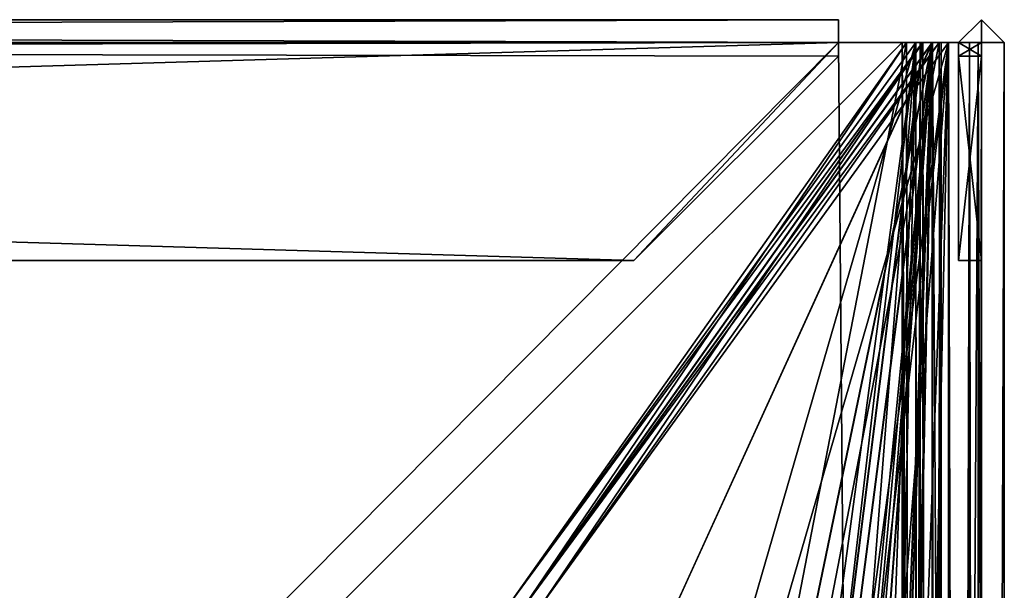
# Model space of a CAD drawing. Header units: inches. Extents: x -6.2 to 6.2, y -0.9 to 12.
# Tile 91 of 91: x 4.6 to 6.2, y 11.1 to 12. Entities that reach past the tile are written whole.
import ezdxf

# ---------------------------------------------------------------- set-up
doc = ezdxf.new("R2010")
doc.units = ezdxf.units.IN
doc.header["$LTSCALE"] = 49.212201
doc.header["$MEASUREMENT"] = 0
for name, color, linetype in [('1', 7, 'CONTINUOUS'), ('13', 7, 'CONTINUOUS'), ('15', 7, 'CONTINUOUS'), ('16', 7, 'CONTINUOUS'), ('179', 7, 'CONTINUOUS'), ('180', 7, 'CONTINUOUS'), ('181', 7, 'CONTINUOUS'), ('184', 7, 'CONTINUOUS'), ('185', 7, 'CONTINUOUS'), ('186', 7, 'CONTINUOUS'), ('194', 7, 'CONTINUOUS'), ('196', 7, 'CONTINUOUS'), ('2', 7, 'CONTINUOUS'), ('209', 7, 'CONTINUOUS'), ('232', 7, 'CONTINUOUS'), ('233', 7, 'CONTINUOUS'), ('234', 7, 'CONTINUOUS'), ('236', 7, 'CONTINUOUS'), ('237', 7, 'CONTINUOUS'), ('239', 7, 'CONTINUOUS'), ('240', 7, 'CONTINUOUS'), ('242', 7, 'CONTINUOUS'), ('3', 7, 'CONTINUOUS'), ('34', 7, 'CONTINUOUS'), ('353', 7, 'CONTINUOUS'), ('354', 7, 'CONTINUOUS'), ('355', 7, 'CONTINUOUS'), ('356', 7, 'CONTINUOUS'), ('357', 7, 'CONTINUOUS'), ('358', 7, 'CONTINUOUS'), ('359', 7, 'CONTINUOUS'), ('360', 7, 'CONTINUOUS'), ('361', 7, 'CONTINUOUS'), ('362', 7, 'CONTINUOUS'), ('365', 7, 'CONTINUOUS'), ('367', 7, 'CONTINUOUS'), ('368', 7, 'CONTINUOUS'), ('370', 7, 'CONTINUOUS'), ('372', 7, 'CONTINUOUS'), ('385', 7, 'CONTINUOUS'), ('386', 7, 'CONTINUOUS'), ('408', 7, 'CONTINUOUS'), ('409', 7, 'CONTINUOUS'), ('410', 7, 'CONTINUOUS'), ('411', 7, 'CONTINUOUS'), ('412', 7, 'CONTINUOUS'), ('413', 7, 'CONTINUOUS'), ('414', 7, 'CONTINUOUS'), ('415', 7, 'CONTINUOUS'), ('416', 7, 'CONTINUOUS'), ('417', 7, 'CONTINUOUS'), ('418', 7, 'CONTINUOUS'), ('56', 7, 'CONTINUOUS'), ('57', 7, 'CONTINUOUS'), ('58', 7, 'CONTINUOUS'), ('59', 7, 'CONTINUOUS'), ('6', 7, 'CONTINUOUS'), ('61', 7, 'CONTINUOUS'), ('62', 7, 'CONTINUOUS'), ('65', 7, 'CONTINUOUS'), ('7', 7, 'CONTINUOUS'), ('8', 7, 'CONTINUOUS')]:
    doc.layers.add(name, color=color, linetype=linetype)

msp = doc.modelspace()

# ---------------------------------------------------------------- linework, layer by layer
at = {"layer": '1', "color": 252, "linetype": 'Continuous', "true_color": 0x8b959c}
for points in [[(6.0246, 12, 19.8274), (6.0098, 12, 19.8126), (5.3876, 11.12, 19.1904), (6.0246, 12, 19.8274)], [(6.0246, 12, 19.8274), (5.3876, 11.12, 19.1904), (5.5415, 10.331, 19.3442), (6.0246, 12, 19.8274)], [(5.7994, 5.831, 19.6022), (6.0246, 12, 19.8274), (5.5415, 5.831, 19.3442), (5.7994, 5.831, 19.6022)], [(5.5415, 5.831, 19.3442), (6.0246, 12, 19.8274), (5.7664, 9.7985, 19.5692), (5.5415, 5.831, 19.3442)], [(5.7994, 10.331, 19.6022), (6.0246, 12, 19.8274), (5.5415, 10.331, 19.3442), (5.7994, 10.331, 19.6022)], [(5.7664, 9.7985, 19.5692), (6.0246, 12, 19.8274), (5.7994, 10.331, 19.6022), (5.7664, 9.7985, 19.5692)], [(6.0246, 0, 19.8274), (6.0246, 12, 19.8274), (5.7994, 1.331, 19.6022), (6.0246, 0, 19.8274)], [(5.7994, 1.331, 19.6022), (6.0246, 12, 19.8274), (5.7994, 5.831, 19.6022), (5.7994, 1.331, 19.6022)]]:
    msp.add_3dface(points, dxfattribs=at)
at = {"layer": '13', "color": 252, "linetype": 'Continuous', "true_color": 0x8b959c}
for points in [[(6.0098, 12, 19.8126), (6.0246, 12, 19.8274), (6.05, 12, 19.802), (6.0098, 12, 19.8126)], [(6.0098, 12, 19.8126), (6.05, 12, 19.802), (6.0352, 12, 19.7872), (6.0098, 12, 19.8126)]]:
    msp.add_3dface(points, dxfattribs=at)
at = {"layer": '15', "color": 252, "linetype": 'Continuous', "true_color": 0x8b959c}
for points in [[(6.0034, 12, 19.8786), (6.0034, 12, 19.9145), (6.0643, 12, 19.8738), (6.0034, 12, 19.8786)], [(6.0311, 12, 19.8601), (6.0034, 12, 19.8786), (6.0643, 12, 19.8738), (6.0311, 12, 19.8601)], [(6.0246, 12, 19.8274), (6.0311, 12, 19.8601), (6.0643, 12, 19.8738), (6.0246, 12, 19.8274)], [(6.0246, 12, 19.8274), (6.0643, 12, 19.8738), (6.05, 12, 19.802), (6.0246, 12, 19.8274)]]:
    msp.add_3dface(points, dxfattribs=at)
at = {"layer": '16', "color": 252, "linetype": 'Continuous', "true_color": 0x8b959c}
for points in [[(5.9034, 12, 19.9145), (6.0034, 12, 19.9145), (5.9034, 12, 19.8786), (5.9034, 12, 19.9145)], [(6.0034, 12, 19.9145), (6.0034, 12, 19.8786), (5.9034, 12, 19.8786), (6.0034, 12, 19.9145)]]:
    msp.add_3dface(points, dxfattribs=at)
at = {"layer": '179', "color": 252, "linetype": 'Continuous', "true_color": 0x8b959c}
for points in [[(-6.0034, 0, -6.1266), (6.0034, 0, -6.1266), (-6.0034, 12, -6.1266), (-6.0034, 0, -6.1266)], [(-6.0034, 12, -6.1266), (6.0034, 0, -6.1266), (-5.9034, 12, -6.1266), (-6.0034, 12, -6.1266)], [(6.0034, 0, -6.1266), (5.9034, 12, -6.1266), (-5.9034, 12, -6.1266), (6.0034, 0, -6.1266)], [(6.0034, 12, -6.1266), (5.9034, 12, -6.1266), (6.0034, 0, -6.1266), (6.0034, 12, -6.1266)]]:
    msp.add_3dface(points, dxfattribs=at)
at = {"layer": '180', "color": 252, "linetype": 'Continuous', "true_color": 0x8b959c}
for points in [[(6.0034, 12, -6.1266), (6.0034, 0, -6.1266), (6.0311, 0, -6.1081), (6.0034, 12, -6.1266)], [(6.0311, 12, -6.1081), (6.0034, 12, -6.1266), (6.0311, 0, -6.1081), (6.0311, 12, -6.1081)], [(6.0246, 0, -6.0754), (6.0246, 12, -6.0754), (6.0311, 12, -6.1081), (6.0246, 0, -6.0754)], [(6.0246, 0, -6.0754), (6.0311, 12, -6.1081), (6.0311, 0, -6.1081), (6.0246, 0, -6.0754)]]:
    msp.add_3dface(points, dxfattribs=at)
at = {"layer": '181', "color": 252, "linetype": 'Continuous', "true_color": 0x8b959c}
for points in [[(5.3876, 11.12, -5.4384), (6.0098, 12, -6.0606), (5.803, 10.931, -5.8538), (5.3876, 11.12, -5.4384)], [(6.0098, 12, -6.0606), (6.0246, 0, -6.0754), (5.803, 10.931, -5.8538), (6.0098, 12, -6.0606)], [(6.0246, 12, -6.0754), (6.0246, 0, -6.0754), (6.0098, 12, -6.0606), (6.0246, 12, -6.0754)]]:
    msp.add_3dface(points, dxfattribs=at)
at = {"layer": '184', "color": 252, "linetype": 'Continuous', "true_color": 0x8b959c}
for points in [[(6.0034, 12, -6.1625), (6.0034, 0, -6.1625), (-6.0034, 0, -6.1625), (6.0034, 12, -6.1625)], [(5.9034, 12, -6.1625), (6.0034, 12, -6.1625), (-6.0034, 0, -6.1625), (5.9034, 12, -6.1625)], [(-5.9034, 12, -6.1625), (5.9034, 12, -6.1625), (-6.0034, 0, -6.1625), (-5.9034, 12, -6.1625)]]:
    msp.add_3dface(points, dxfattribs=at)
at = {"layer": '185', "color": 252, "linetype": 'Continuous', "true_color": 0x8b959c}
for points in [[(6.0034, 0, -6.1625), (6.0034, 12, -6.1625), (6.0643, 12, -6.1218), (6.0034, 0, -6.1625)], [(6.0643, 0, -6.1218), (6.0034, 0, -6.1625), (6.0643, 12, -6.1218), (6.0643, 0, -6.1218)], [(6.05, 0, -6.05), (6.0643, 0, -6.1218), (6.05, 12, -6.05), (6.05, 0, -6.05)], [(6.05, 12, -6.05), (6.0643, 0, -6.1218), (6.0643, 12, -6.1218), (6.05, 12, -6.05)]]:
    msp.add_3dface(points, dxfattribs=at)
at = {"layer": '186', "color": 252, "linetype": 'Continuous', "true_color": 0x8b959c}
for points in [[(6.05, 12, -6.05), (6.0352, 12, -6.0352), (5.413, 11.12, -5.413), (6.05, 12, -6.05)], [(6.05, 12, -6.05), (5.413, 11.12, -5.413), (5.5632, 10.931, -5.5632), (6.05, 12, -6.05)], [(6.05, 12, -6.05), (5.5632, 10.931, -5.5632), (5.8284, 10.931, -5.8284), (6.05, 12, -6.05)], [(6.05, 12, -6.05), (5.8284, 10.281, -5.8284), (5.6958, 8.1115, -5.6958), (6.05, 12, -6.05)], [(5.7527, 8.031, -5.7527), (6.05, 12, -6.05), (5.6958, 8.1115, -5.6958), (5.7527, 8.031, -5.7527)], [(5.8284, 6.431, -5.8284), (6.05, 12, -6.05), (5.7527, 8.031, -5.7527), (5.8284, 6.431, -5.8284)], [(6.05, 0, -6.05), (6.05, 12, -6.05), (5.8284, 1.281, -5.8284), (6.05, 0, -6.05)], [(5.8284, 1.281, -5.8284), (6.05, 12, -6.05), (5.8284, 1.931, -5.8284), (5.8284, 1.281, -5.8284)], [(5.8284, 1.931, -5.8284), (6.05, 12, -6.05), (5.8284, 5.781, -5.8284), (5.8284, 1.931, -5.8284)], [(5.8284, 5.781, -5.8284), (6.05, 12, -6.05), (5.8284, 6.431, -5.8284), (5.8284, 5.781, -5.8284)], [(5.8284, 10.281, -5.8284), (6.05, 12, -6.05), (5.8284, 10.931, -5.8284), (5.8284, 10.281, -5.8284)]]:
    msp.add_3dface(points, dxfattribs=at)
at = {"layer": '194', "color": 252, "linetype": 'Continuous', "true_color": 0x8b959c}
for points in [[(6.0034, 12, -6.1625), (6.0034, 12, -6.1266), (6.0643, 12, -6.1218), (6.0034, 12, -6.1625)], [(6.0034, 12, -6.1266), (6.0311, 12, -6.1081), (6.0643, 12, -6.1218), (6.0034, 12, -6.1266)], [(6.0311, 12, -6.1081), (6.0246, 12, -6.0754), (6.0643, 12, -6.1218), (6.0311, 12, -6.1081)], [(6.0246, 12, -6.0754), (6.05, 12, -6.05), (6.0643, 12, -6.1218), (6.0246, 12, -6.0754)]]:
    msp.add_3dface(points, dxfattribs=at)
at = {"layer": '196', "color": 252, "linetype": 'Continuous', "true_color": 0x8b959c}
for points in [[(6.0246, 12, -6.0754), (6.0098, 12, -6.0606), (6.0352, 12, -6.0352), (6.0246, 12, -6.0754)], [(6.05, 12, -6.05), (6.0246, 12, -6.0754), (6.0352, 12, -6.0352), (6.05, 12, -6.05)]]:
    msp.add_3dface(points, dxfattribs=at)
at = {"layer": '2', "color": 252, "linetype": 'Continuous', "true_color": 0x8b959c}
for points in [[(6.0034, 0, 19.8786), (6.0034, 12, 19.8786), (6.0311, 12, 19.8601), (6.0034, 0, 19.8786)], [(6.0034, 0, 19.8786), (6.0311, 12, 19.8601), (6.0311, 0, 19.8601), (6.0034, 0, 19.8786)], [(6.0246, 12, 19.8274), (6.0246, 0, 19.8274), (6.0311, 0, 19.8601), (6.0246, 12, 19.8274)], [(6.0311, 12, 19.8601), (6.0246, 12, 19.8274), (6.0311, 0, 19.8601), (6.0311, 12, 19.8601)]]:
    msp.add_3dface(points, dxfattribs=at)
at = {"layer": '209', "color": 252, "linetype": 'Continuous', "true_color": 0x8b959c}
for points in [[(6.0098, 12, -6.0606), (5.3876, 11.12, -5.4384), (6.0352, 12, -6.0352), (6.0098, 12, -6.0606)], [(6.0352, 12, -6.0352), (5.3876, 11.12, -5.4384), (5.413, 11.12, -5.413), (6.0352, 12, -6.0352)]]:
    msp.add_3dface(points, dxfattribs=at)
at = {"layer": '232', "color": 252, "linetype": 'Continuous', "true_color": 0x8b959c}
for points in [[(5.9034, 12, -6.1625), (-5.9034, 12, -6.1625), (-5.9034, 12.0359, -6.1266), (5.9034, 12, -6.1625)], [(5.9034, 12.0359, -6.1266), (5.9034, 12, -6.1625), (-5.9034, 12.0359, -6.1266), (5.9034, 12.0359, -6.1266)], [(-5.9034, 12, -6.0907), (5.9034, 12, -6.0907), (5.9034, 12.0359, -6.1266), (-5.9034, 12, -6.0907)], [(-5.9034, 12, -6.0907), (5.9034, 12.0359, -6.1266), (-5.9034, 12.0359, -6.1266), (-5.9034, 12, -6.0907)]]:
    msp.add_3dface(points, dxfattribs=at)
at = {"layer": '233', "color": 252, "linetype": 'Continuous', "true_color": 0x8b959c}
for points in [[(5.9034, 12, -6.0907), (-5.9034, 12, -6.0907), (5.9034, 11.979, -6.0907), (5.9034, 12, -6.0907)], [(5.9034, 11.979, -6.0907), (-5.9034, 12, -6.0907), (5.5834, 11.659, -6.0907), (5.9034, 11.979, -6.0907)], [(5.5834, 11.659, -6.0907), (-5.9034, 12, -6.0907), (-5.5834, 11.659, -6.0907), (5.5834, 11.659, -6.0907)]]:
    msp.add_3dface(points, dxfattribs=at)
at = {"layer": '234', "color": 252, "linetype": 'Continuous', "true_color": 0x8b959c}
for points in [[(-5.9034, 12, -6.1266), (5.9034, 12, -6.1266), (-5.9034, 11.979, -6.1266), (-5.9034, 12, -6.1266)], [(5.9034, 12, -6.1266), (-5.5834, 11.659, -6.1266), (-5.9034, 11.979, -6.1266), (5.9034, 12, -6.1266)], [(-5.5834, 11.659, -6.1266), (5.9034, 12, -6.1266), (5.5834, 11.659, -6.1266), (-5.5834, 11.659, -6.1266)], [(5.5834, 11.659, -6.1266), (5.9034, 12, -6.1266), (5.9034, 11.979, -6.1266), (5.5834, 11.659, -6.1266)]]:
    msp.add_3dface(points, dxfattribs=at)
at = {"layer": '236', "color": 252, "linetype": 'Continuous', "true_color": 0x8b959c}
for points in [[(5.9034, 12, -6.0907), (5.9034, 11.979, -6.0907), (5.9034, 11.979, -6.1266), (5.9034, 12, -6.0907)], [(5.9034, 12, -6.1266), (5.9034, 12, -6.0907), (5.9034, 11.979, -6.1266), (5.9034, 12, -6.1266)]]:
    msp.add_3dface(points, dxfattribs=at)
at = {"layer": '237', "color": 252, "linetype": 'Continuous', "true_color": 0x8b959c}
for points in [[(5.5834, 11.659, -6.0907), (-5.5834, 11.659, -6.0907), (5.5834, 11.659, -6.1266), (5.5834, 11.659, -6.0907)], [(-5.5834, 11.659, -6.0907), (-5.5834, 11.659, -6.1266), (5.5834, 11.659, -6.1266), (-5.5834, 11.659, -6.0907)]]:
    msp.add_3dface(points, dxfattribs=at)
at = {"layer": '239', "color": 252, "linetype": 'Continuous', "true_color": 0x8b959c}
for points in [[(5.9034, 12, -6.1266), (5.9034, 12, -6.1625), (5.9034, 12.0359, -6.1266), (5.9034, 12, -6.1266)], [(5.9034, 12, -6.0907), (5.9034, 12, -6.1266), (5.9034, 12.0359, -6.1266), (5.9034, 12, -6.0907)]]:
    msp.add_3dface(points, dxfattribs=at)
at = {"layer": '240', "color": 252, "linetype": 'Continuous', "true_color": 0x8b959c}
for points in [[(6.0034, 12, -6.1625), (5.9034, 12, -6.1625), (6.0034, 12, -6.1266), (6.0034, 12, -6.1625)], [(5.9034, 12, -6.1625), (5.9034, 12, -6.1266), (6.0034, 12, -6.1266), (5.9034, 12, -6.1625)]]:
    msp.add_3dface(points, dxfattribs=at)
at = {"layer": '242', "color": 252, "linetype": 'Continuous', "true_color": 0x8b959c}
for points in [[(5.9034, 11.979, -6.0907), (5.5834, 11.659, -6.0907), (5.9034, 11.979, -6.1266), (5.9034, 11.979, -6.0907)], [(5.5834, 11.659, -6.0907), (5.5834, 11.659, -6.1266), (5.9034, 11.979, -6.1266), (5.5834, 11.659, -6.0907)]]:
    msp.add_3dface(points, dxfattribs=at)
at = {"layer": '3', "color": 252, "linetype": 'Continuous', "true_color": 0x8b959c}
for points in [[(-6.0034, 0, 19.8786), (-5.9034, 12, 19.8786), (5.9034, 12, 19.8786), (-6.0034, 0, 19.8786)], [(6.0034, 0, 19.8786), (-6.0034, 0, 19.8786), (6.0034, 12, 19.8786), (6.0034, 0, 19.8786)], [(6.0034, 12, 19.8786), (-6.0034, 0, 19.8786), (5.9034, 12, 19.8786), (6.0034, 12, 19.8786)]]:
    msp.add_3dface(points, dxfattribs=at)
at = {"layer": '34', "color": 252, "linetype": 'Continuous', "true_color": 0x8b959c}
for points in [[(5.3876, 11.12, 19.1904), (6.0098, 12, 19.8126), (5.413, 11.12, 19.165), (5.3876, 11.12, 19.1904)], [(5.413, 11.12, 19.165), (6.0098, 12, 19.8126), (6.0352, 12, 19.7872), (5.413, 11.12, 19.165)]]:
    msp.add_3dface(points, dxfattribs=at)
at = {"layer": '353', "color": 252, "linetype": 'Continuous', "true_color": 0x8b959c}
for points in [[(6.0759, 12, -6.0246), (6.0611, 12, -6.0098), (5.4389, 11.12, -5.3876), (6.0759, 12, -6.0246)], [(6.0759, 12, -6.0246), (5.4389, 11.12, -5.3876), (5.5927, 10.331, -5.5415), (6.0759, 12, -6.0246)], [(5.8507, 5.831, -5.7994), (6.0759, 12, -6.0246), (5.5927, 5.831, -5.5415), (5.8507, 5.831, -5.7994)], [(5.5927, 5.831, -5.5415), (6.0759, 12, -6.0246), (5.8177, 9.7985, -5.7664), (5.5927, 5.831, -5.5415)], [(5.8507, 10.331, -5.7994), (6.0759, 12, -6.0246), (5.5927, 10.331, -5.5415), (5.8507, 10.331, -5.7994)], [(5.8177, 9.7985, -5.7664), (6.0759, 12, -6.0246), (5.8507, 10.331, -5.7994), (5.8177, 9.7985, -5.7664)], [(6.0759, 0, -6.0246), (6.0759, 12, -6.0246), (5.8507, 1.331, -5.7994), (6.0759, 0, -6.0246)], [(5.8507, 1.331, -5.7994), (6.0759, 12, -6.0246), (5.8507, 5.831, -5.7994), (5.8507, 1.331, -5.7994)]]:
    msp.add_3dface(points, dxfattribs=at)
at = {"layer": '354', "color": 252, "linetype": 'Continuous', "true_color": 0x8b959c}
for points in [[(6.0759, 12, -6.0246), (6.0759, 0, -6.0246), (6.1086, 0, -6.0311), (6.0759, 12, -6.0246)], [(6.0759, 12, -6.0246), (6.1086, 0, -6.0311), (6.1086, 12, -6.0311), (6.0759, 12, -6.0246)], [(6.1086, 0, -6.0311), (6.1271, 0, -6.0034), (6.1086, 12, -6.0311), (6.1086, 0, -6.0311)], [(6.1271, 0, -6.0034), (6.1271, 12, -6.0034), (6.1086, 12, -6.0311), (6.1271, 0, -6.0034)]]:
    msp.add_3dface(points, dxfattribs=at)
at = {"layer": '355', "color": 252, "linetype": 'Continuous', "true_color": 0x8b959c}
for points in [[(6.1271, 0, 19.7554), (6.1271, 12, 19.7554), (6.1271, 12, 19.6554), (6.1271, 0, 19.7554)], [(6.1271, 0, -6.0034), (6.1271, 0, 19.7554), (6.1271, 12, -6.0034), (6.1271, 0, -6.0034)], [(6.1271, 12, -6.0034), (6.1271, 0, 19.7554), (6.1271, 12, -5.9034), (6.1271, 12, -6.0034)], [(6.1271, 0, 19.7554), (6.1271, 12, 19.6554), (6.1271, 12, -5.9034), (6.1271, 0, 19.7554)]]:
    msp.add_3dface(points, dxfattribs=at)
at = {"layer": '356', "color": 252, "linetype": 'Continuous', "true_color": 0x8b959c}
for points in [[(6.0759, 0, 19.7766), (6.0759, 12, 19.7766), (6.1086, 12, 19.7831), (6.0759, 0, 19.7766)], [(6.1086, 0, 19.7831), (6.0759, 0, 19.7766), (6.1086, 12, 19.7831), (6.1086, 0, 19.7831)], [(6.1271, 0, 19.7554), (6.1086, 0, 19.7831), (6.1271, 12, 19.7554), (6.1271, 0, 19.7554)], [(6.1271, 12, 19.7554), (6.1086, 0, 19.7831), (6.1086, 12, 19.7831), (6.1271, 12, 19.7554)]]:
    msp.add_3dface(points, dxfattribs=at)
at = {"layer": '357', "color": 252, "linetype": 'Continuous', "true_color": 0x8b959c}
for points in [[(5.4389, 11.12, 19.1396), (6.0611, 12, 19.7618), (5.8543, 10.931, 19.555), (5.4389, 11.12, 19.1396)], [(6.0611, 12, 19.7618), (6.0759, 0, 19.7766), (5.8543, 10.931, 19.555), (6.0611, 12, 19.7618)], [(6.0759, 12, 19.7766), (6.0759, 0, 19.7766), (6.0611, 12, 19.7618), (6.0759, 12, 19.7766)]]:
    msp.add_3dface(points, dxfattribs=at)
at = {"layer": '358', "color": 252, "linetype": 'Continuous', "true_color": 0x8b959c}
for points in [[(5.4135, 11.12, -5.413), (6.0357, 12, -6.0352), (5.8253, 10.331, -5.8248), (5.4135, 11.12, -5.413)], [(6.0357, 12, -6.0352), (6.0505, 0, -6.05), (5.8253, 10.331, -5.8248), (6.0357, 12, -6.0352)], [(6.0505, 12, -6.05), (6.0505, 0, -6.05), (6.0357, 12, -6.0352), (6.0505, 12, -6.05)]]:
    msp.add_3dface(points, dxfattribs=at)
at = {"layer": '359', "color": 252, "linetype": 'Continuous', "true_color": 0x8b959c}
for points in [[(6.1223, 0, -6.0643), (6.0505, 0, -6.05), (6.1223, 12, -6.0643), (6.1223, 0, -6.0643)], [(6.1223, 12, -6.0643), (6.0505, 0, -6.05), (6.0505, 12, -6.05), (6.1223, 12, -6.0643)], [(6.163, 0, -6.0034), (6.1223, 0, -6.0643), (6.163, 12, -6.0034), (6.163, 0, -6.0034)], [(6.163, 12, -6.0034), (6.1223, 0, -6.0643), (6.1223, 12, -6.0643), (6.163, 12, -6.0034)]]:
    msp.add_3dface(points, dxfattribs=at)
at = {"layer": '360', "color": 252, "linetype": 'Continuous', "true_color": 0x8b959c}
for points in [[(6.163, 0, -6.0034), (6.163, 12, -6.0034), (6.163, 12, -5.9034), (6.163, 0, -6.0034)], [(6.163, 0, 19.7554), (6.163, 0, -6.0034), (6.163, 12, 19.7554), (6.163, 0, 19.7554)], [(6.163, 12, 19.7554), (6.163, 0, -6.0034), (6.163, 12, 19.6554), (6.163, 12, 19.7554)], [(6.163, 12, 19.6554), (6.163, 0, -6.0034), (6.163, 12, -5.9034), (6.163, 12, 19.6554)]]:
    msp.add_3dface(points, dxfattribs=at)
at = {"layer": '361', "color": 252, "linetype": 'Continuous', "true_color": 0x8b959c}
for points in [[(6.0505, 0, 19.802), (6.1223, 0, 19.8163), (6.0505, 12, 19.802), (6.0505, 0, 19.802)], [(6.0505, 12, 19.802), (6.1223, 0, 19.8163), (6.1223, 12, 19.8163), (6.0505, 12, 19.802)], [(6.163, 0, 19.7554), (6.163, 12, 19.7554), (6.1223, 12, 19.8163), (6.163, 0, 19.7554)], [(6.1223, 0, 19.8163), (6.163, 0, 19.7554), (6.1223, 12, 19.8163), (6.1223, 0, 19.8163)]]:
    msp.add_3dface(points, dxfattribs=at)
at = {"layer": '362', "color": 252, "linetype": 'Continuous', "true_color": 0x8b959c}
for points in [[(6.0505, 12, 19.802), (6.0357, 12, 19.7872), (5.4135, 11.12, 19.165), (6.0505, 12, 19.802)], [(6.0505, 12, 19.802), (5.4135, 11.12, 19.165), (5.5637, 10.931, 19.3152), (6.0505, 12, 19.802)], [(6.0505, 12, 19.802), (5.5637, 10.931, 19.3152), (5.8289, 10.931, 19.5804), (6.0505, 12, 19.802)], [(6.0505, 12, 19.802), (5.8289, 10.281, 19.5804), (5.6678, 8.1007, 19.4193), (6.0505, 12, 19.802)], [(5.7248, 8.1007, 19.4763), (6.0505, 12, 19.802), (5.6678, 8.1007, 19.4193), (5.7248, 8.1007, 19.4763)], [(5.7532, 8.031, 19.5047), (6.0505, 12, 19.802), (5.7248, 8.1007, 19.4763), (5.7532, 8.031, 19.5047)], [(5.8289, 6.431, 19.5804), (6.0505, 12, 19.802), (5.7532, 8.031, 19.5047), (5.8289, 6.431, 19.5804)], [(6.0505, 0, 19.802), (6.0505, 12, 19.802), (5.8289, 1.281, 19.5804), (6.0505, 0, 19.802)], [(6.0505, 12, 19.802), (5.8289, 1.931, 19.5804), (5.8289, 1.281, 19.5804), (6.0505, 12, 19.802)], [(5.8289, 1.931, 19.5804), (6.0505, 12, 19.802), (5.8289, 5.781, 19.5804), (5.8289, 1.931, 19.5804)], [(6.0505, 12, 19.802), (5.8289, 6.431, 19.5804), (5.8289, 5.781, 19.5804), (6.0505, 12, 19.802)], [(5.8289, 10.281, 19.5804), (6.0505, 12, 19.802), (5.8289, 10.931, 19.5804), (5.8289, 10.281, 19.5804)]]:
    msp.add_3dface(points, dxfattribs=at)
at = {"layer": '365', "color": 252, "linetype": 'Continuous', "true_color": 0x8b959c}
for points in [[(6.0611, 12, -6.0098), (6.0505, 12, -6.05), (6.0357, 12, -6.0352), (6.0611, 12, -6.0098)], [(6.0611, 12, -6.0098), (6.0759, 12, -6.0246), (6.0505, 12, -6.05), (6.0611, 12, -6.0098)]]:
    msp.add_3dface(points, dxfattribs=at)
at = {"layer": '367', "color": 252, "linetype": 'Continuous', "true_color": 0x8b959c}
for points in [[(6.0759, 12, -6.0246), (6.1223, 12, -6.0643), (6.0505, 12, -6.05), (6.0759, 12, -6.0246)], [(6.1223, 12, -6.0643), (6.0759, 12, -6.0246), (6.1086, 12, -6.0311), (6.1223, 12, -6.0643)], [(6.1271, 12, -6.0034), (6.1223, 12, -6.0643), (6.1086, 12, -6.0311), (6.1271, 12, -6.0034)], [(6.163, 12, -6.0034), (6.1223, 12, -6.0643), (6.1271, 12, -6.0034), (6.163, 12, -6.0034)]]:
    msp.add_3dface(points, dxfattribs=at)
at = {"layer": '368', "color": 252, "linetype": 'Continuous', "true_color": 0x8b959c}
for points in [[(6.163, 12, -5.9034), (6.163, 12, -6.0034), (6.1271, 12, -5.9034), (6.163, 12, -5.9034)], [(6.163, 12, -6.0034), (6.1271, 12, -6.0034), (6.1271, 12, -5.9034), (6.163, 12, -6.0034)]]:
    msp.add_3dface(points, dxfattribs=at)
at = {"layer": '370', "color": 252, "linetype": 'Continuous', "true_color": 0x8b959c}
for points in [[(6.0759, 12, 19.7766), (6.0505, 12, 19.802), (6.1223, 12, 19.8163), (6.0759, 12, 19.7766)], [(6.0759, 12, 19.7766), (6.1223, 12, 19.8163), (6.1086, 12, 19.7831), (6.0759, 12, 19.7766)], [(6.1223, 12, 19.8163), (6.1271, 12, 19.7554), (6.1086, 12, 19.7831), (6.1223, 12, 19.8163)], [(6.1223, 12, 19.8163), (6.163, 12, 19.7554), (6.1271, 12, 19.7554), (6.1223, 12, 19.8163)]]:
    msp.add_3dface(points, dxfattribs=at)
at = {"layer": '372', "color": 252, "linetype": 'Continuous', "true_color": 0x8b959c}
for points in [[(6.0759, 12, 19.7766), (6.0611, 12, 19.7618), (6.0357, 12, 19.7872), (6.0759, 12, 19.7766)], [(6.0505, 12, 19.802), (6.0759, 12, 19.7766), (6.0357, 12, 19.7872), (6.0505, 12, 19.802)]]:
    msp.add_3dface(points, dxfattribs=at)
at = {"layer": '385', "color": 252, "linetype": 'Continuous', "true_color": 0x8b959c}
for points in [[(6.0357, 12, 19.7872), (5.4389, 11.12, 19.1396), (5.4135, 11.12, 19.165), (6.0357, 12, 19.7872)], [(6.0611, 12, 19.7618), (5.4389, 11.12, 19.1396), (6.0357, 12, 19.7872), (6.0611, 12, 19.7618)]]:
    msp.add_3dface(points, dxfattribs=at)
at = {"layer": '386', "color": 252, "linetype": 'Continuous', "true_color": 0x8b959c}
for points in [[(5.4389, 11.12, -5.3876), (6.0611, 12, -6.0098), (5.4135, 11.12, -5.413), (5.4389, 11.12, -5.3876)], [(5.4135, 11.12, -5.413), (6.0611, 12, -6.0098), (6.0357, 12, -6.0352), (5.4135, 11.12, -5.413)]]:
    msp.add_3dface(points, dxfattribs=at)
at = {"layer": '408', "color": 252, "linetype": 'Continuous', "true_color": 0x8b959c}
for points in [[(6.0912, 12, -5.9034), (6.0912, 12, 19.6554), (6.1271, 12.0359, 19.6554), (6.0912, 12, -5.9034)], [(6.0912, 12, -5.9034), (6.1271, 12.0359, 19.6554), (6.1271, 12.0359, -5.9034), (6.0912, 12, -5.9034)], [(6.163, 12, 19.6554), (6.163, 12, -5.9034), (6.1271, 12.0359, -5.9034), (6.163, 12, 19.6554)], [(6.1271, 12.0359, 19.6554), (6.163, 12, 19.6554), (6.1271, 12.0359, -5.9034), (6.1271, 12.0359, 19.6554)]]:
    msp.add_3dface(points, dxfattribs=at)
at = {"layer": '409', "color": 252, "linetype": 'Continuous', "true_color": 0x8b959c}
for points in [[(6.0912, 12, -5.9034), (6.0912, 11.979, -5.9034), (6.0912, 11.659, -5.5834), (6.0912, 12, -5.9034)], [(6.0912, 12, 19.6554), (6.0912, 12, -5.9034), (6.0912, 11.979, 19.6554), (6.0912, 12, 19.6554)], [(6.0912, 11.979, 19.6554), (6.0912, 12, -5.9034), (6.0912, 11.659, 19.3354), (6.0912, 11.979, 19.6554)], [(6.0912, 11.659, 19.3354), (6.0912, 12, -5.9034), (6.0912, 11.659, -5.5834), (6.0912, 11.659, 19.3354)]]:
    msp.add_3dface(points, dxfattribs=at)
at = {"layer": '410', "color": 252, "linetype": 'Continuous', "true_color": 0x8b959c}
for points in [[(6.1271, 12, -5.9034), (6.1271, 12, 19.6554), (6.1271, 11.979, -5.9034), (6.1271, 12, -5.9034)], [(6.1271, 11.659, -5.5834), (6.1271, 12, 19.6554), (6.1271, 11.659, 19.3354), (6.1271, 11.659, -5.5834)], [(6.1271, 12, 19.6554), (6.1271, 11.659, -5.5834), (6.1271, 11.979, -5.9034), (6.1271, 12, 19.6554)], [(6.1271, 11.659, 19.3354), (6.1271, 12, 19.6554), (6.1271, 11.979, 19.6554), (6.1271, 11.659, 19.3354)]]:
    msp.add_3dface(points, dxfattribs=at)
at = {"layer": '411', "color": 252, "linetype": 'Continuous', "true_color": 0x8b959c}
for points in [[(6.0912, 11.979, -5.9034), (6.0912, 12, -5.9034), (6.1271, 12, -5.9034), (6.0912, 11.979, -5.9034)], [(6.0912, 11.979, -5.9034), (6.1271, 12, -5.9034), (6.1271, 11.979, -5.9034), (6.0912, 11.979, -5.9034)]]:
    msp.add_3dface(points, dxfattribs=at)
at = {"layer": '412', "color": 252, "linetype": 'Continuous', "true_color": 0x8b959c}
for points in [[(6.0912, 12, 19.6554), (6.0912, 11.979, 19.6554), (6.1271, 11.979, 19.6554), (6.0912, 12, 19.6554)], [(6.1271, 12, 19.6554), (6.0912, 12, 19.6554), (6.1271, 11.979, 19.6554), (6.1271, 12, 19.6554)]]:
    msp.add_3dface(points, dxfattribs=at)
at = {"layer": '413', "color": 252, "linetype": 'Continuous', "true_color": 0x8b959c}
for points in [[(6.0912, 11.659, 19.3354), (6.0912, 11.659, -5.5834), (6.1271, 11.659, 19.3354), (6.0912, 11.659, 19.3354)], [(6.0912, 11.659, -5.5834), (6.1271, 11.659, -5.5834), (6.1271, 11.659, 19.3354), (6.0912, 11.659, -5.5834)]]:
    msp.add_3dface(points, dxfattribs=at)
at = {"layer": '414', "color": 252, "linetype": 'Continuous', "true_color": 0x8b959c}
for points in [[(6.0912, 12, -5.9034), (6.1271, 12.0359, -5.9034), (6.1271, 12, -5.9034), (6.0912, 12, -5.9034)], [(6.1271, 12.0359, -5.9034), (6.163, 12, -5.9034), (6.1271, 12, -5.9034), (6.1271, 12.0359, -5.9034)]]:
    msp.add_3dface(points, dxfattribs=at)
at = {"layer": '415', "color": 252, "linetype": 'Continuous', "true_color": 0x8b959c}
for points in [[(6.1271, 12.0359, 19.6554), (6.0912, 12, 19.6554), (6.1271, 12, 19.6554), (6.1271, 12.0359, 19.6554)], [(6.163, 12, 19.6554), (6.1271, 12.0359, 19.6554), (6.1271, 12, 19.6554), (6.163, 12, 19.6554)]]:
    msp.add_3dface(points, dxfattribs=at)
at = {"layer": '416', "color": 252, "linetype": 'Continuous', "true_color": 0x8b959c}
for points in [[(6.163, 12, 19.7554), (6.163, 12, 19.6554), (6.1271, 12, 19.7554), (6.163, 12, 19.7554)], [(6.1271, 12, 19.7554), (6.163, 12, 19.6554), (6.1271, 12, 19.6554), (6.1271, 12, 19.7554)]]:
    msp.add_3dface(points, dxfattribs=at)
at = {"layer": '417', "color": 252, "linetype": 'Continuous', "true_color": 0x8b959c}
for points in [[(6.0912, 11.659, -5.5834), (6.0912, 11.979, -5.9034), (6.1271, 11.659, -5.5834), (6.0912, 11.659, -5.5834)], [(6.1271, 11.659, -5.5834), (6.0912, 11.979, -5.9034), (6.1271, 11.979, -5.9034), (6.1271, 11.659, -5.5834)]]:
    msp.add_3dface(points, dxfattribs=at)
at = {"layer": '418', "color": 252, "linetype": 'Continuous', "true_color": 0x8b959c}
for points in [[(6.0912, 11.979, 19.6554), (6.0912, 11.659, 19.3354), (6.1271, 11.979, 19.6554), (6.0912, 11.979, 19.6554)], [(6.0912, 11.659, 19.3354), (6.1271, 11.659, 19.3354), (6.1271, 11.979, 19.6554), (6.0912, 11.659, 19.3354)]]:
    msp.add_3dface(points, dxfattribs=at)
at = {"layer": '56', "color": 252, "linetype": 'Continuous', "true_color": 0x8b959c}
for points in [[(-5.9034, 12, 19.9145), (5.9034, 12, 19.9145), (5.9034, 12.0359, 19.8786), (-5.9034, 12, 19.9145)], [(-5.9034, 12.0359, 19.8786), (-5.9034, 12, 19.9145), (5.9034, 12.0359, 19.8786), (-5.9034, 12.0359, 19.8786)], [(5.9034, 12, 19.8427), (-5.9034, 12, 19.8427), (-5.9034, 12.0359, 19.8786), (5.9034, 12, 19.8427)], [(5.9034, 12, 19.8427), (-5.9034, 12.0359, 19.8786), (5.9034, 12.0359, 19.8786), (5.9034, 12, 19.8427)]]:
    msp.add_3dface(points, dxfattribs=at)
at = {"layer": '57', "color": 252, "linetype": 'Continuous', "true_color": 0x8b959c}
for points in [[(-5.9034, 12, 19.8427), (5.9034, 12, 19.8427), (-5.9034, 11.979, 19.8427), (-5.9034, 12, 19.8427)], [(-5.9034, 11.979, 19.8427), (5.9034, 12, 19.8427), (-5.5834, 11.659, 19.8427), (-5.9034, 11.979, 19.8427)], [(-5.5834, 11.659, 19.8427), (5.9034, 12, 19.8427), (5.5834, 11.659, 19.8427), (-5.5834, 11.659, 19.8427)], [(5.9034, 12, 19.8427), (5.9034, 11.979, 19.8427), (5.5834, 11.659, 19.8427), (5.9034, 12, 19.8427)]]:
    msp.add_3dface(points, dxfattribs=at)
at = {"layer": '58', "color": 252, "linetype": 'Continuous', "true_color": 0x8b959c}
for points in [[(5.9034, 12, 19.8786), (-5.9034, 12, 19.8786), (5.9034, 11.979, 19.8786), (5.9034, 12, 19.8786)], [(5.5834, 11.659, 19.8786), (-5.9034, 12, 19.8786), (-5.5834, 11.659, 19.8786), (5.5834, 11.659, 19.8786)], [(-5.9034, 12, 19.8786), (5.5834, 11.659, 19.8786), (5.9034, 11.979, 19.8786), (-5.9034, 12, 19.8786)]]:
    msp.add_3dface(points, dxfattribs=at)
at = {"layer": '59', "color": 252, "linetype": 'Continuous', "true_color": 0x8b959c}
for points in [[(5.9034, 11.979, 19.8427), (5.9034, 12, 19.8427), (5.9034, 12, 19.8786), (5.9034, 11.979, 19.8427)], [(5.9034, 11.979, 19.8427), (5.9034, 12, 19.8786), (5.9034, 11.979, 19.8786), (5.9034, 11.979, 19.8427)]]:
    msp.add_3dface(points, dxfattribs=at)
at = {"layer": '6', "color": 252, "linetype": 'Continuous', "true_color": 0x8b959c}
for points in [[(5.413, 11.12, 19.165), (6.0352, 12, 19.7872), (5.8248, 10.331, 19.5768), (5.413, 11.12, 19.165)], [(6.0352, 12, 19.7872), (6.05, 0, 19.802), (5.8248, 10.331, 19.5768), (6.0352, 12, 19.7872)], [(6.05, 12, 19.802), (6.05, 0, 19.802), (6.0352, 12, 19.7872), (6.05, 12, 19.802)]]:
    msp.add_3dface(points, dxfattribs=at)
at = {"layer": '61', "color": 252, "linetype": 'Continuous', "true_color": 0x8b959c}
for points in [[(-5.5834, 11.659, 19.8427), (5.5834, 11.659, 19.8427), (-5.5834, 11.659, 19.8786), (-5.5834, 11.659, 19.8427)], [(5.5834, 11.659, 19.8427), (5.5834, 11.659, 19.8786), (-5.5834, 11.659, 19.8786), (5.5834, 11.659, 19.8427)]]:
    msp.add_3dface(points, dxfattribs=at)
at = {"layer": '62', "color": 252, "linetype": 'Continuous', "true_color": 0x8b959c}
for points in [[(5.9034, 12, 19.9145), (5.9034, 12, 19.8786), (5.9034, 12.0359, 19.8786), (5.9034, 12, 19.9145)], [(5.9034, 12, 19.8786), (5.9034, 12, 19.8427), (5.9034, 12.0359, 19.8786), (5.9034, 12, 19.8786)]]:
    msp.add_3dface(points, dxfattribs=at)
at = {"layer": '65', "color": 252, "linetype": 'Continuous', "true_color": 0x8b959c}
for points in [[(5.5834, 11.659, 19.8427), (5.9034, 11.979, 19.8427), (5.5834, 11.659, 19.8786), (5.5834, 11.659, 19.8427)], [(5.5834, 11.659, 19.8786), (5.9034, 11.979, 19.8427), (5.9034, 11.979, 19.8786), (5.5834, 11.659, 19.8786)]]:
    msp.add_3dface(points, dxfattribs=at)
at = {"layer": '7', "color": 252, "linetype": 'Continuous', "true_color": 0x8b959c}
for points in [[(6.0034, 12, 19.9145), (6.0034, 0, 19.9145), (6.0643, 0, 19.8738), (6.0034, 12, 19.9145)], [(6.0034, 12, 19.9145), (6.0643, 0, 19.8738), (6.0643, 12, 19.8738), (6.0034, 12, 19.9145)], [(6.0643, 0, 19.8738), (6.05, 0, 19.802), (6.0643, 12, 19.8738), (6.0643, 0, 19.8738)], [(6.0643, 12, 19.8738), (6.05, 0, 19.802), (6.05, 12, 19.802), (6.0643, 12, 19.8738)]]:
    msp.add_3dface(points, dxfattribs=at)
at = {"layer": '8', "color": 252, "linetype": 'Continuous', "true_color": 0x8b959c}
for points in [[(-6.0034, 12, 19.9145), (-6.0034, 0, 19.9145), (6.0034, 0, 19.9145), (-6.0034, 12, 19.9145)], [(-5.9034, 12, 19.9145), (-6.0034, 12, 19.9145), (6.0034, 0, 19.9145), (-5.9034, 12, 19.9145)], [(5.9034, 12, 19.9145), (-5.9034, 12, 19.9145), (6.0034, 0, 19.9145), (5.9034, 12, 19.9145)], [(6.0034, 12, 19.9145), (5.9034, 12, 19.9145), (6.0034, 0, 19.9145), (6.0034, 12, 19.9145)]]:
    msp.add_3dface(points, dxfattribs=at)

doc.saveas('drawing.dxf')
